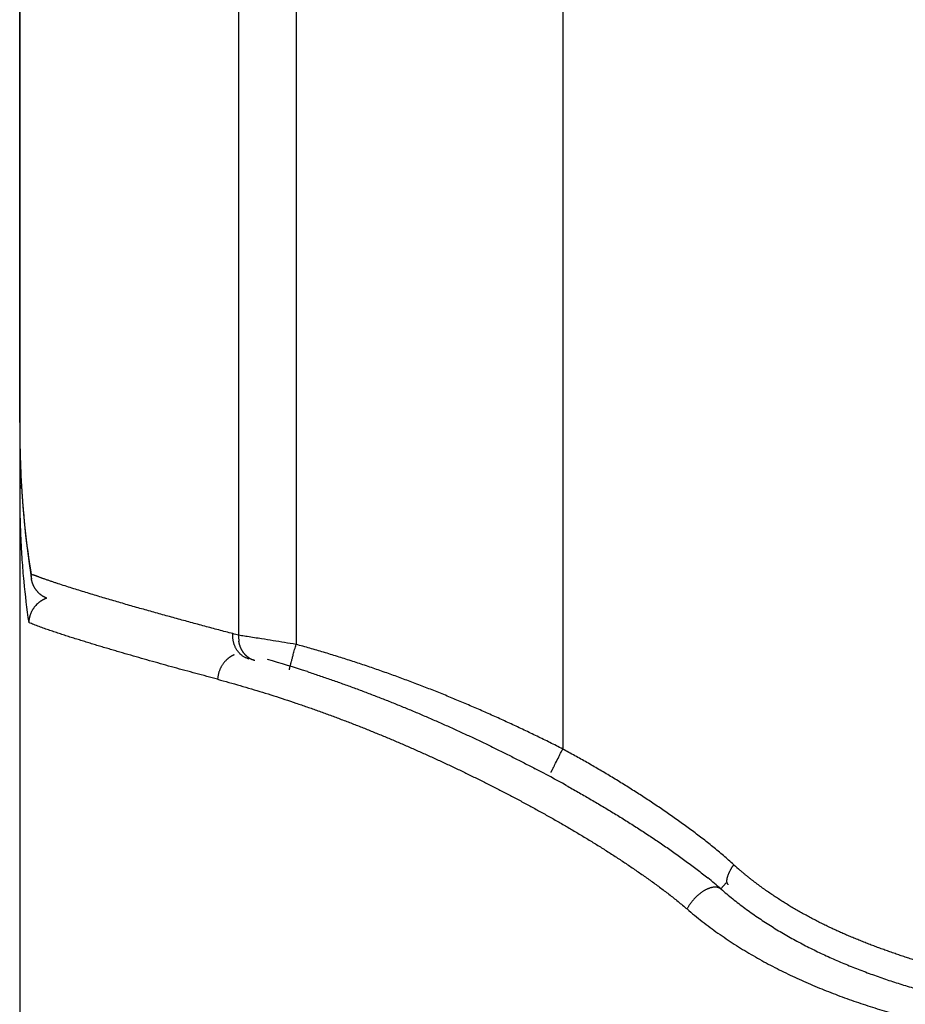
# Model space of a CAD drawing. Header units: millimetres. Extents: x 0 to 1300, y 0 to 891.
# Tile 129 of 148: x 881 to 887.73, y 468.55 to 476.04. Entities that reach past the tile are written whole.
import ezdxf

# ---------------------------------------------------------------- set-up
doc = ezdxf.new("R2010")
doc.units = ezdxf.units.MM
doc.header["$LTSCALE"] = 0.545669
doc.layers.add('NoLayerName_001', color=7, linetype='Continuous')
doc.layers.add('NoLayerName_006', color=7, linetype='Continuous')

msp = doc.modelspace()

# ---------------------------------------------------------------- linework, layer by layer
at = {"layer": 'NoLayerName_001', "color": 60, "linetype": 'Continuous', "lineweight": 25}
for p, q in [((885.12617961, 493.35), (885.12617961, 470.49379653)), ((881, 487.85), (881, 466.6)), ((882.66342743, 487.85), (882.66342743, 471.35859001)), ((883.09965604, 487.85), (883.09965604, 471.28880558)), ((881.00919688, 472.5661907), (881.02325336, 472.33761044)), ((881.07081238, 471.90384457), (881.08936872, 471.78450655)), ((881.08935529, 471.78453258), (881.08693872, 471.82328162)), ((886.36719641, 469.47693014), (886.32769019, 469.43051671))]:
    msp.add_line(p, q, dxfattribs=at)
for points in [[(881.00000004, 472.97380624), (881.00156077, 472.80268262), (881.00919688, 472.5661907)], [(881.02325336, 472.33761044), (881.04377991, 472.11684991), (881.07081238, 471.90384457)]]:
    msp.add_lwpolyline(points, dxfattribs=at)
for centre, radius, start, end in [((889.9691627, 472.97289269), 8.96916274, 179.994560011, 180.92882922), ((889.58075665, 472.96735421), 8.58071798, 180.93389377, 181.194900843), ((889.19757873, 472.95876686), 8.19744432, 181.190742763, 182.458028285), ((888.67481, 472.93802171), 7.67426707, 182.470677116, 182.951661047), ((888.4814347, 472.92814178), 7.48063956, 182.952355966, 183.27812181), ((888.26153534, 472.91534196), 7.2603681, 183.276508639, 183.933531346), ((887.9432373, 472.89327456), 6.94130607, 183.932041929, 184.805981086), ((887.28041479, 472.83521676), 6.2759502, 184.784790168, 188.121203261), ((886.52530324, 472.73416446), 5.5141399, 188.190134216, 189.508371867), ((887.43709254, 472.37492005), 6.43524929, 183.95012411, 185.412023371), ((881.64573991, 473.20375178), 1.48929465, 247.96178685, 248.493423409), ((886.78517797, 472.31267623), 5.78037018, 185.407269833, 188.532577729), ((881.27596766, 471.44432005), 0.20833783, 130.372492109, 139.89273627), ((880.15220054, 462.00229712), 9.68743914, 74.975915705, 75.248460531), ((882.88239579, 471.3453357), 0.21936913, 176.536072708, 188.317252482), ((880.3172015, 462.29792025), 9.24037612, 71.915172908, 73.87219358), ((879.66019028, 460.33035859), 11.3099, 60.947161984, 62.303816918), ((888.02672972, 471.37892576), 2.38246715, 227.76652519, 229.33953068), ((884.11075629, 466.88303655), 3.3770527, 48.968716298, 51.178502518)]:
    msp.add_arc(centre, radius, start, end, dxfattribs=at)
for points, knots in [([(881.01197594, 472.50247669), (881.01160178, 472.50164082), (881.01084123, 472.49997451), (881.00977389, 472.49744243), (881.00875169, 472.4948912), (881.00778326, 472.49231724), (881.0068673, 472.48972153), (881.00600533, 472.48710424), (881.00519777, 472.48446656), (881.00444536, 472.48181007), (881.00374884, 472.47913647), (881.00310896, 472.47644747), (881.00252646, 472.47374477), (881.00200209, 472.47103007), (881.00153659, 472.46830508), (881.00113073, 472.4655715), (881.0007852, 472.46283104), (881.00050093, 472.46008539), (881.00027795, 472.45733626), (881.00011975, 472.45458535), (881.00001685, 472.45183442), (881.00001098, 472.4500003), (881.00000021, 472.44908391)], [0, 0, 0, 0, 0.002747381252, 0.005494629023, 0.008242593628, 0.010992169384, 0.013744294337, 0.016499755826, 0.019258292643, 0.022019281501, 0.02478211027, 0.027546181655, 0.030310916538, 0.033075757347, 0.035840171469, 0.03860365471, 0.041365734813, 0.044125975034, 0.046883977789, 0.04963938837, 0.052391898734, 0.055141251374, 0.055141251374, 0.055141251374, 0.055141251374]), ([(881, 472.44908391), (881.0000132, 472.44045371), (881.00002018, 472.42319327), (881.00014711, 472.39730286), (881.00034492, 472.37141274), (881.00062708, 472.34552296), (881.0009912, 472.31963353), (881.00143915, 472.2937446), (881.00197179, 472.26785649), (881.0025903, 472.24196966), (881.00329578, 472.2160846), (881.00408934, 472.19020181), (881.0049721, 472.16432178), (881.00594516, 472.138445), (881.00700964, 472.11257197), (881.00816666, 472.08670319), (881.00941726, 472.06083914), (881.01076286, 472.03498033), (881.01220342, 472.00912719), (881.0137443, 471.9832805), (881.01537083, 471.95743967), (881.01655228, 471.94021911), (881.01713086, 471.93160815)], [0, 0, 0, 0, 0.02589064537, 0.05178122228, 0.07767197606, 0.10356316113, 0.12945504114, 0.15534783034, 0.18124143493, 0.20713566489, 0.23303034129, 0.2589252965, 0.28482037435, 0.31071543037, 0.33661033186, 0.36250495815, 0.38839920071, 0.41429296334, 0.44018616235, 0.46607872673, 0.4919705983, 0.5178617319, 0.5178617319, 0.5178617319, 0.5178617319]), ([(881.17442326, 471.79029117), (881.17192225, 471.79118714), (881.16691869, 471.79297475), (881.15942261, 471.79568213), (881.15193237, 471.79840587), (881.14444935, 471.80114974), (881.13697422, 471.80391526), (881.13075233, 471.80623977), (881.1257797, 471.80811236), (881.12205281, 471.80952355), (881.1183286, 471.81094175), (881.11460721, 471.81236724), (881.11088871, 471.8138002), (881.10717335, 471.81524123), (881.10346074, 471.81668926), (881.10098888, 471.81766279), (881.09975255, 471.81814854)], [0, 0, 0, 0, 0.007969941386, 0.015939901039, 0.023909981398, 0.031880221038, 0.039850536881, 0.047820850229, 0.051805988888, 0.055791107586, 0.059776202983, 0.063761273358, 0.067746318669, 0.071731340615, 0.075716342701, 0.079701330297, 0.079701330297, 0.079701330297, 0.079701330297]), ([(881.15342229, 471.67135234), (881.15176542, 471.67280216), (881.14841059, 471.67566086), (881.14360656, 471.68021119), (881.1389414, 471.68491405), (881.1344462, 471.68979072), (881.1301208, 471.69482638), (881.12597344, 471.70001589), (881.12201009, 471.70535153), (881.11823736, 471.71082625), (881.11466167, 471.71643284), (881.11128946, 471.72216416), (881.10812725, 471.72801316), (881.10517699, 471.73397047), (881.10244027, 471.74002697), (881.0999188, 471.74617358), (881.09761403, 471.75240119), (881.09552829, 471.75870083), (881.09366067, 471.76506299), (881.09202234, 471.77148026), (881.09057946, 471.77793727), (881.08983647, 471.78228154), (881.08943799, 471.7844468)], [0, 0, 0, 0, 0.00660492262, 0.01321986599, 0.01984362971, 0.02647491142, 0.03311234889, 0.03975456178, 0.0464001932, 0.05304795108, 0.05969664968, 0.06634525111, 0.07299300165, 0.0796395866, 0.08628455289, 0.09292719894, 0.09956661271, 0.10620170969, 0.11283127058, 0.11945397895, 0.12606845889, 0.13267331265, 0.13267331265, 0.13267331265, 0.13267331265]), ([(881.29203751, 471.75010489), (881.28810396, 471.75140569), (881.28023512, 471.75400204), (881.26844222, 471.75792799), (881.25665585, 471.76187371), (881.24487752, 471.7658437), (881.23310783, 471.76983941), (881.22134776, 471.77386338), (881.20959803, 471.77791736), (881.19786012, 471.78200519), (881.18613275, 471.78612302), (881.17832749, 471.78890484), (881.17442326, 471.79029117)], [0, 0, 0, 0, 0.01242915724, 0.02485833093, 0.03728760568, 0.04971701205, 0.06214648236, 0.07457595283, 0.08700537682, 0.09943472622, 0.11186399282, 0.12429318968, 0.12429318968, 0.12429318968, 0.12429318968]), ([(882.61889313, 471.37042953), (882.58330894, 471.3798393), (882.51212453, 471.39860055), (882.4054404, 471.42709326), (882.29882163, 471.45583223), (882.19228696, 471.48488153), (882.10358356, 471.50936356), (882.0326713, 471.52912929), (881.97951353, 471.54404693), (881.92638328, 471.55906154), (881.87328172, 471.57417669), (881.82020997, 471.58939572), (881.76716945, 471.60472297), (881.71416414, 471.62017144), (881.66119789, 471.63575348), (881.60827454, 471.65148147), (881.55539814, 471.66736834), (881.50257233, 471.68342462), (881.44980467, 471.6996722), (881.3971161, 471.71617293), (881.34450341, 471.73291314), (881.30953493, 471.74440171), (881.29203751, 471.75010489)], [0, 0, 0, 0, 0.110421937, 0.2208455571, 0.3312698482, 0.4416940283, 0.5521175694, 0.6073290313, 0.6625402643, 0.7177512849, 0.7729621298, 0.8281728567, 0.8833835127, 0.938594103, 0.9938047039, 1.0490154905, 1.1042267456, 1.1594388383, 1.2146513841, 1.2698633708, 1.3250743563, 1.3802846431, 1.3802846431, 1.3802846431, 1.3802846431]), ([(881.20241182, 471.6413531), (881.20124053, 471.64186302), (881.19888889, 471.64286659), (881.19540436, 471.64447465), (881.1919445, 471.64614442), (881.18851617, 471.64788595), (881.18512018, 471.64969531), (881.18175897, 471.65157232), (881.17843454, 471.65351579), (881.17514901, 471.65552481), (881.17190447, 471.65759839), (881.16870297, 471.65973552), (881.16554677, 471.66193541), (881.16243737, 471.66419638), (881.15937903, 471.66652006), (881.15636578, 471.66889579), (881.15440714, 471.67053883), (881.15342229, 471.67135234)], [0, 0, 0, 0, 0.00383242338, 0.007669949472, 0.011511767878, 0.015357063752, 0.019205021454, 0.023054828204, 0.026905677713, 0.030756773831, 0.034607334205, 0.038456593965, 0.04230380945, 0.046148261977, 0.049989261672, 0.053826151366, 0.057658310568, 0.057658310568, 0.057658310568, 0.057658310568]), ([(881.11662261, 471.57853557), (881.11520893, 471.5767985), (881.11233779, 471.57335575), (881.10828112, 471.56798711), (881.10437595, 471.56249981), (881.10065397, 471.5568783), (881.0971127, 471.55113515), (881.09375885, 471.54527539), (881.09059663, 471.53930608), (881.08763095, 471.53323373), (881.08486652, 471.52706498), (881.08230811, 471.5208065), (881.07996069, 471.51446517), (881.07782685, 471.50804912), (881.07590904, 471.50156671), (881.07420984, 471.49502635), (881.07273158, 471.48843645), (881.07147749, 471.48180539), (881.07044744, 471.47514168), (881.06965392, 471.46845331), (881.0690623, 471.4617503), (881.06889639, 471.45727058), (881.06878498, 471.45503381)], [0, 0, 0, 0, 0.00671886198, 0.01344607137, 0.02018066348, 0.0269216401, 0.03366799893, 0.04041876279, 0.04717300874, 0.05392989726, 0.06068870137, 0.06744883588, 0.07420977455, 0.08097050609, 0.08772980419, 0.09448643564, 0.1012391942, 0.10798693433, 0.11472860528, 0.12146328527, 0.12819021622, 0.13490883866, 0.13490883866, 0.13490883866, 0.13490883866]), ([(881.20553486, 471.64040365), (881.20398093, 471.63982433), (881.20085963, 471.63869248), (881.19623759, 471.63682586), (881.19164951, 471.63485876), (881.18710578, 471.63277515), (881.18260827, 471.63058214), (881.17816113, 471.62828062), (881.17376792, 471.62587313), (881.16943233, 471.62336179), (881.16515806, 471.6207488), (881.1609487, 471.61803644), (881.15680819, 471.61522662), (881.1527393, 471.61232261), (881.14874903, 471.60932263), (881.14482868, 471.60624368), (881.14229232, 471.604101), (881.14101596, 471.60304209)], [0, 0, 0, 0, 0.004975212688, 0.009959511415, 0.014951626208, 0.019950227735, 0.024953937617, 0.029961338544, 0.034970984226, 0.039981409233, 0.044991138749, 0.049998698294, 0.055002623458, 0.060001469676, 0.064993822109, 0.069978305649, 0.074953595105, 0.074953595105, 0.074953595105, 0.074953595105]), ([(882.50384637, 471.02355191), (882.47626509, 471.03094549), (882.42109198, 471.04569418), (882.33839428, 471.06804848), (882.25573808, 471.09055637), (882.1731338, 471.11325387), (882.09058365, 471.13614633), (882.00809222, 471.15924788), (881.92566277, 471.18256819), (881.84330225, 471.20613028), (881.77473354, 471.22599197), (881.71992201, 471.24203146), (881.67883591, 471.25413988), (881.63777355, 471.26633062), (881.59673602, 471.2786074), (881.55572438, 471.29097343), (881.51474052, 471.30343358), (881.4737923, 471.31601098), (881.43288756, 471.32872737), (881.39203426, 471.34160478), (881.35124039, 471.35466531), (881.31051378, 471.36793059), (881.2698628, 471.38142394), (881.22929416, 471.39516236), (881.18882896, 471.40921071), (881.14853302, 471.42373959), (881.10836255, 471.4386346), (881.08201388, 471.44965814), (881.06878688, 471.45503271)], [0, 0, 0, 0, 0.0856652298, 0.1713310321, 0.2569970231, 0.3426628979, 0.4283284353, 0.5139935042, 0.599658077, 0.6853223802, 0.7709869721, 0.8138196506, 0.85665275, 0.8994864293, 0.9423208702, 0.9851562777, 1.0279926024, 1.0708290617, 1.113664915, 1.1564996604, 1.1993330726, 1.2421652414, 1.2849966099, 1.3278279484, 1.3706601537, 1.4134961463, 1.4563361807, 1.4991678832, 1.4991678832, 1.4991678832, 1.4991678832]), ([(882.74415412, 471.17721032), (882.74100567, 471.17816773), (882.73465154, 471.17993653), (882.72539991, 471.18348747), (882.7163457, 471.18754592), (882.70755782, 471.1921836), (882.69906861, 471.19734697), (882.69091909, 471.20301709), (882.68314334, 471.20916988), (882.67576152, 471.21577653), (882.66878777, 471.22281127), (882.66223537, 471.23024923), (882.65611765, 471.2380656), (882.65044772, 471.24623545), (882.64523981, 471.25473413), (882.64049523, 471.2635286), (882.63621346, 471.27258585), (882.63239435, 471.28187315), (882.62903769, 471.29135772), (882.62614331, 471.30100685), (882.62371119, 471.31078781), (882.62174086, 471.32066789), (882.62023369, 471.33061435), (882.61918425, 471.3405947), (882.61861258, 471.3505754), (882.61844432, 471.36052691), (882.61878568, 471.36713447), (882.61889953, 471.37042953)], [0, 0, 0, 0, 0.00987238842, 0.01977269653, 0.02969384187, 0.03962667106, 0.04956066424, 0.0594846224, 0.06939154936, 0.07928899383, 0.08918622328, 0.09909094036, 0.10900950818, 0.11894718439, 0.12890838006, 0.13889610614, 0.14891066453, 0.15894976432, 0.16900886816, 0.17908152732, 0.18915970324, 0.19923407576, 0.20929433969, 0.21932949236, 0.229328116, 0.2392786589, 0.24916972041, 0.24916972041, 0.24916972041, 0.24916972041]), ([(883.09965604, 471.28880558), (883.0705865, 471.29353461), (883.01245398, 471.30303332), (882.9252156, 471.31703759), (882.83067896, 471.33203127), (882.75066096, 471.34455659), (882.69249597, 471.35385519), (882.67069502, 471.35740909), (882.66342743, 471.35859001)], [0, 0, 0, 0, 0.08835505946, 0.17671019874, 0.26506553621, 0.37550972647, 0.41968714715, 0.44177587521, 0.44177587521, 0.44177587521, 0.44177587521]), ([(882.6956913, 471.23284299), (882.69490382, 471.23405417), (882.69330756, 471.23646305), (882.69104025, 471.24015838), (882.68884995, 471.24390091), (882.68675101, 471.24769823), (882.68474058, 471.25154655), (882.68282043, 471.25544469), (882.68098999, 471.25938976), (882.67924923, 471.26337885), (882.67759805, 471.26740898), (882.67603634, 471.27147719), (882.67456401, 471.27558049), (882.67318097, 471.2797159), (882.67188712, 471.28388046), (882.67068238, 471.28807118), (882.66956659, 471.29228509), (882.66853993, 471.29651925), (882.66760129, 471.30077053), (882.66675431, 471.30503653), (882.66598506, 471.30931214), (882.66555797, 471.3121746), (882.66533392, 471.31360304)], [0, 0, 0, 0, 0.004334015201, 0.008668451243, 0.013004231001, 0.017342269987, 0.021683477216, 0.026028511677, 0.030377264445, 0.034729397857, 0.039084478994, 0.043441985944, 0.047801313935, 0.052161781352, 0.056522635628, 0.06088305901, 0.065242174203, 0.069599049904, 0.073952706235, 0.078302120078, 0.082646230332, 0.086983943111, 0.086983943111, 0.086983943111, 0.086983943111]), ([(883.04876918, 471.09585667), (883.04897918, 471.09689069), (883.0494307, 471.09885696), (883.04982696, 471.1019148), (883.05074869, 471.10483062), (883.05146846, 471.10784495), (883.05217628, 471.11082217), (883.05291363, 471.11378831), (883.05495462, 471.1217161), (883.05750509, 471.13163121), (883.06139554, 471.14648459), (883.06584068, 471.16330671), (883.07188825, 471.18605648), (883.07984067, 471.21571072), (883.08917002, 471.25029425), (883.09616619, 471.275967), (883.09965604, 471.28880558)], [0, 0, 0, 0, 0.00316538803, 0.00605058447, 0.00922574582, 0.01231414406, 0.01534930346, 0.01840590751, 0.02148331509, 0.03990810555, 0.04911956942, 0.06754652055, 0.09210662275, 0.11973911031, 0.15965257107, 0.19956590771, 0.19956590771, 0.19956590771, 0.19956590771]), ([(885.12617961, 470.49379653), (885.09373585, 470.51014318), (885.02895588, 470.54305829), (884.93112009, 470.59111039), (884.83288818, 470.63836343), (884.73419499, 470.68466583), (884.63506629, 470.73004575), (884.53550348, 470.77448322), (884.43551448, 470.81797114), (884.33510546, 470.86049898), (884.23428309, 470.90205713), (884.13305422, 470.94263556), (884.0314274, 470.98222375), (883.92940618, 471.02079242), (883.82699598, 471.05831155), (883.72420252, 471.09475067), (883.62103184, 471.13008062), (883.51748864, 471.16426731), (883.4135827, 471.19729502), (883.30930482, 471.22907951), (883.20471665, 471.2597922), (883.13464585, 471.27903196), (883.09965604, 471.28880558)], [0, 0, 0, 0, 0.1089875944, 0.217984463, 0.3269898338, 0.4360030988, 0.5450238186, 0.6540517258, 0.7630867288, 0.8721289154, 0.9811785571, 1.0902361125, 1.1993011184, 1.3083690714, 1.4174351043, 1.5264951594, 1.6355460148, 1.7445853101, 1.8536115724, 1.9626242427, 2.0716237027, 2.1806113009, 2.1806113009, 2.1806113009, 2.1806113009]), ([(882.62962785, 471.20931364), (882.62868626, 471.2089177), (882.62679739, 471.20813744), (882.6239936, 471.20689539), (882.62120711, 471.20561095), (882.61844201, 471.20427721), (882.61569825, 471.20289706), (882.61297692, 471.20147077), (882.61027879, 471.19999931), (882.60760473, 471.19848346), (882.60495555, 471.19692405), (882.60233212, 471.1953219), (882.59973526, 471.19367782), (882.59716582, 471.19199265), (882.59462463, 471.19026721), (882.59211255, 471.1885023), (882.58963033, 471.18669874), (882.58717863, 471.18485703), (882.5847573, 471.1829781), (882.58236765, 471.18106081), (882.58000478, 471.17911118), (882.57845957, 471.17777609), (882.57768321, 471.17711296)], [0, 0, 0, 0, 0.003064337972, 0.006130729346, 0.009198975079, 0.01226885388, 0.015340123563, 0.018412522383, 0.021485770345, 0.024559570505, 0.027633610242, 0.030707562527, 0.033781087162, 0.036853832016, 0.039925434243, 0.04299552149, 0.046063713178, 0.049129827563, 0.05219432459, 0.055257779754, 0.058320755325, 0.061383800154, 0.061383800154, 0.061383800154, 0.061383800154]), ([(882.78635279, 471.16583214), (882.78452285, 471.16638127), (882.78084434, 471.16742964), (882.77541774, 471.16930815), (882.77004939, 471.1713653), (882.76475678, 471.17362968), (882.75954503, 471.17608768), (882.75442259, 471.17873701), (882.74939701, 471.18157235), (882.74447608, 471.18458921), (882.73966752, 471.18778285), (882.73497901, 471.19114881), (882.73041755, 471.19468241), (882.72598692, 471.19837588), (882.72169064, 471.20222209), (882.71753219, 471.20621392), (882.71351485, 471.21034414), (882.70964254, 471.21460594), (882.70591692, 471.21899098), (882.70234803, 471.22349663), (882.69891474, 471.22809898), (882.69677776, 471.23127127), (882.6956913, 471.23284299)], [0, 0, 0, 0, 0.00573167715, 0.01147210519, 0.01722056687, 0.02297611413, 0.02873761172, 0.0345037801, 0.04027323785, 0.04604454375, 0.0518162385, 0.05758688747, 0.06335559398, 0.06912256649, 0.07488786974, 0.080651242, 0.08641212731, 0.0921697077, 0.09792293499, 0.10367056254, 0.10941117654, 0.11514322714, 0.11514322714, 0.11514322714, 0.11514322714]), ([(882.57768321, 471.17711296), (882.57553577, 471.17516578), (882.57117448, 471.17133552), (882.56500399, 471.16517992), (882.55905772, 471.15879172), (882.55338344, 471.15214111), (882.54797799, 471.14525526), (882.54285192, 471.13814602), (882.53801209, 471.13082935), (882.53346636, 471.1233201), (882.52922233, 471.11563341), (882.52528765, 471.10778413), (882.5216694, 471.09978664), (882.51837045, 471.09165628), (882.51539349, 471.08340753), (882.51274118, 471.07505478), (882.51041585, 471.06661245), (882.50842117, 471.05809485), (882.50675586, 471.04951663), (882.50543706, 471.0408912), (882.5044134, 471.03223663), (882.50406317, 471.02644282), (882.50384682, 471.02355191)], [0, 0, 0, 0, 0.00869641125, 0.01740767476, 0.02613368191, 0.03487360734, 0.04362601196, 0.05238894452, 0.06116004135, 0.06993662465, 0.07871579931, 0.08749454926, 0.09627042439, 0.10504260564, 0.11381026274, 0.12257226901, 0.13132727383, 0.1400737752, 0.14881019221, 0.15753493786, 0.16624649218, 0.174943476, 0.174943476, 0.174943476, 0.174943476]), ([(883.18564254, 471.08180304), (883.21543693, 471.07192357), (883.27509694, 471.05237098), (883.36417438, 471.02179904), (883.45300507, 470.99050245), (883.54154159, 470.95836206), (883.62979298, 470.92542978), (883.71775311, 470.89171171), (883.80541994, 470.85722618), (883.89279033, 470.82198833), (883.97986141, 470.78601389), (884.06663111, 470.74931906), (884.15309548, 470.71191347), (884.23925033, 470.67380444), (884.32509193, 470.63499977), (884.41061642, 470.59550695), (884.49582027, 470.55533415), (884.5806987, 470.51448706), (884.66525171, 470.47298061), (884.74946136, 470.43079534), (884.83337663, 470.38804001), (884.88899268, 470.35890864), (884.91684023, 470.34442217)], [0, 0, 0, 0, 0.0941689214, 0.1883440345, 0.282525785, 0.3767142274, 0.4709090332, 0.5651094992, 0.6593145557, 0.753522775, 0.8477323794, 0.9419414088, 1.0361490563, 1.1303551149, 1.2245592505, 1.3187609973, 1.4129597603, 1.5071548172, 1.6013453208, 1.6955303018, 1.7897086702, 1.8838792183, 1.8838792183, 1.8838792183, 1.8838792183]), ([(882.50384637, 471.02355191), (882.53240147, 471.01577274), (882.58957051, 471.00042001), (882.67498638, 470.97615301), (882.76019979, 470.95116694), (882.84517085, 470.92534489), (882.92990583, 470.89874051), (883.01439865, 470.87136176), (883.09864653, 470.84322884), (883.18264579, 470.8143586), (883.26639345, 470.78476899), (883.34988707, 470.75447584), (883.4331231, 470.72348829), (883.51609909, 470.69181595), (883.59881261, 470.65946822), (883.68126124, 470.62645453), (883.76344258, 470.59278431), (883.8453542, 470.55846698), (883.92699368, 470.52351197), (884.00835863, 470.48792872), (884.08944662, 470.45172657), (884.17025586, 470.41491504), (884.25078401, 470.37750069), (884.33102887, 470.33948875), (884.41098856, 470.30088458), (884.49066124, 470.26169358), (884.57004481, 470.22192074), (884.64913794, 470.18157276), (884.72793079, 470.14064004), (884.80641179, 470.09911036), (884.88456966, 470.05697223), (884.96239313, 470.01421416), (885.03987044, 469.97082394), (885.11699037, 469.92679306), (885.19373072, 469.88209817), (885.2700619, 469.83670789), (885.34595241, 469.79059024), (885.42137907, 469.74372559), (885.49628635, 469.69604612), (885.57073964, 469.64766435), (885.61981524, 469.61456794), (885.64442252, 469.5981253)], [0, 0, 0, 0, 0.0887872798, 0.1775809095, 0.2663811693, 0.3551878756, 0.4440003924, 0.5328176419, 0.6216381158, 0.7104598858, 0.7992806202, 0.8880986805, 0.976914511, 1.0657286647, 1.1545414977, 1.2433531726, 1.3321636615, 1.4209727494, 1.5097800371, 1.5985849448, 1.6873867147, 1.7761845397, 1.864978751, 1.9537703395, 2.0425602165, 2.131349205, 2.2201380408, 2.3089273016, 2.3977171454, 2.4865078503, 2.5753000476, 2.6640947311, 2.7528932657, 2.8416971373, 2.9305044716, 3.0193113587, 3.108114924, 3.1969134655, 3.2857065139, 3.3744948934, 3.4632806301, 3.4632806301, 3.4632806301, 3.4632806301]), ([(885.03714653, 470.31562144), (885.03784387, 470.31718704), (885.03914279, 470.32033478), (885.04131287, 470.32429567), (885.04279192, 470.32799698), (885.04432054, 470.33138315), (885.04614826, 470.33513399), (885.04891777, 470.34064908), (885.05176487, 470.34623408), (885.05517502, 470.35305695), (885.058419, 470.35960824), (885.06227595, 470.36741655), (885.0668437, 470.37657279), (885.07811407, 470.39897996), (885.09407789, 470.43062855), (885.11210972, 470.46617685), (885.12216099, 470.48590276), (885.1261796, 470.49379653)], [0, 0, 0, 0, 0.00514164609, 0.01020696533, 0.01352218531, 0.01708956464, 0.02135144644, 0.02603829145, 0.03560394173, 0.04015770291, 0.04892108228, 0.05753530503, 0.06628452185, 0.07961807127, 0.13278101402, 0.1726248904, 0.19919830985, 0.19919830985, 0.19919830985, 0.19919830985]), ([(886.42534659, 469.61491845), (886.41232835, 469.626557), (886.38642036, 469.64998157), (886.34677776, 469.68424207), (886.3067171, 469.71801945), (886.26619042, 469.75124898), (886.22525987, 469.78398847), (886.18395823, 469.81626311), (886.14232543, 469.84810615), (886.1003996, 469.87955304), (886.05820146, 469.91062202), (886.0157434, 469.94132537), (885.97303828, 469.97167807), (885.93009856, 470.00169454), (885.88693687, 470.03138942), (885.84356561, 470.06077707), (885.79999777, 470.08987277), (885.75624381, 470.11868841), (885.71230661, 470.14722462), (885.66819011, 470.17548367), (885.62389793, 470.2034674), (885.57943379, 470.23117777), (885.53480135, 470.2586167), (885.49000434, 470.28578617), (885.44504624, 470.31268797), (885.39993131, 470.33932548), (885.35466426, 470.36570314), (885.30924913, 470.39182433), (885.26369186, 470.41769589), (885.21799147, 470.44331199), (885.17217269, 470.46871394), (885.14149987, 470.48541642), (885.12617961, 470.49379653)], [0, 0, 0, 0, 0.0523867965, 0.1047783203, 0.1571772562, 0.2095841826, 0.261997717, 0.3144146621, 0.3668301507, 0.4192384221, 0.4716388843, 0.5240340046, 0.5764258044, 0.6288158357, 0.6812052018, 0.7335945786, 0.7859842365, 0.83837421, 0.8907646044, 0.943155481, 0.9955468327, 1.0479385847, 1.1003305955, 1.1527226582, 1.2051145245, 1.2575061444, 1.3098975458, 1.3622886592, 1.4146793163, 1.4670692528, 1.51945811, 1.5718454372, 1.5718454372, 1.5718454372, 1.5718454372]), ([(885.15245852, 470.21715926), (885.16742653, 470.20879203), (885.19739245, 470.19210852), (885.24216923, 470.16677341), (885.28684028, 470.14124744), (885.331383, 470.11549431), (885.37579818, 470.08951957), (885.42008031, 470.06331757), (885.46422558, 470.03688566), (885.50822975, 470.01022037), (885.55208866, 469.98331847), (885.59579814, 469.95617665), (885.63935405, 469.92879166), (885.68275213, 469.90116007), (885.72598863, 469.87327908), (885.76905408, 469.84513684), (885.81193837, 469.81672051), (885.85463155, 469.78801751), (885.8971237, 469.75901528), (885.93940453, 469.72970083), (885.98146415, 469.70006371), (886.02328437, 469.67008502), (886.06483796, 469.63973713), (886.10610368, 469.60900171), (886.14703925, 469.57783416), (886.18767954, 469.54628627), (886.21440829, 469.52479541), (886.22781772, 469.51410779)], [0, 0, 0, 0, 0.0514438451, 0.1028911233, 0.1543409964, 0.2057926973, 0.2572455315, 0.3086988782, 0.3601521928, 0.4116050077, 0.4630569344, 0.5145076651, 0.5659569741, 0.6174047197, 0.6688508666, 0.7202956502, 0.7717396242, 0.8231836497, 0.8746289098, 0.9260769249, 0.9775293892, 1.0289851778, 1.0804410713, 1.1318946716, 1.1833445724, 1.2347904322, 1.2862330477, 1.2862330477, 1.2862330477, 1.2862330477]), ([(885.64442252, 469.5981253), (885.66882004, 469.5813723), (885.71778708, 469.54810936), (885.79022682, 469.49674177), (885.86199773, 469.44442466), (885.93276111, 469.39074992), (886.00254107, 469.33579728), (886.04759964, 469.29739311), (886.0703085, 469.27841467)], [0, 0, 0, 0, 0.08878691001, 0.17758275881, 0.26639828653, 0.35522042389, 0.44402535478, 0.53281083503, 0.53281083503, 0.53281083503, 0.53281083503]), ([(886.38406164, 469.46263115), (886.38261817, 469.46420257), (886.37945749, 469.46709445), (886.37643972, 469.47284389), (886.37444155, 469.47905926), (886.37346099, 469.4857652), (886.3732946, 469.49278227), (886.37381447, 469.49999229), (886.37488114, 469.50725535), (886.37636332, 469.51443258), (886.37812993, 469.52140331), (886.38008871, 469.52810714), (886.3822243, 469.53453534), (886.38452384, 469.54073025), (886.38697825, 469.54673945), (886.38957789, 469.55261073), (886.39231311, 469.55839205), (886.3951741, 469.56412958), (886.39814283, 469.56985983), (886.40121885, 469.57559134), (886.40439899, 469.58131646), (886.40767696, 469.58702433), (886.4110471, 469.59270374), (886.41450245, 469.59834432), (886.41804049, 469.6039327), (886.42164235, 469.60946659), (886.42411967, 469.61309888), (886.42534636, 469.61491845)], [0, 0, 0, 0, 0.00640131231, 0.0127213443, 0.01919670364, 0.02594056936, 0.03296683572, 0.04022013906, 0.04759960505, 0.05497485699, 0.06219660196, 0.06916756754, 0.07592280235, 0.08251319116, 0.08898767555, 0.09539306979, 0.10177401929, 0.1081731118, 0.11462592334, 0.12113418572, 0.12768675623, 0.13427243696, 0.14088001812, 0.14749829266, 0.15411607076, 0.16072219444, 0.16730555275, 0.16730555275, 0.16730555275, 0.16730555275]), ([(886.56819791, 469.49489907), (886.56289988, 469.49905888), (886.55228055, 469.50734778), (886.5364956, 469.51996186), (886.52079962, 469.5326825), (886.50521453, 469.54553513), (886.48972131, 469.55849516), (886.47949782, 469.56725827), (886.47437325, 469.57162415)], [0, 0, 0, 0, 0.02020789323, 0.04041348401, 0.06061673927, 0.08081766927, 0.10101632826, 0.12121281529, 0.12121281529, 0.12121281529, 0.12121281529]), ([(887.24612197, 469.09681204), (887.23997344, 469.09955744), (887.22766646, 469.10502602), (887.2092657, 469.11336198), (887.1909022, 469.12177923), (887.17258348, 469.13029338), (887.15430905, 469.13890196), (887.13608056, 469.14760737), (887.11789907, 469.15641069), (887.09976582, 469.16531334), (887.08168206, 469.1743167), (887.06364892, 469.18342168), (887.0456675, 469.19262899), (887.02773894, 469.20193937), (887.00986437, 469.21135353), (886.99204494, 469.2208722), (886.97428178, 469.23049611), (886.95657603, 469.24022598), (886.93892883, 469.25006254), (886.92134131, 469.26000651), (886.90381462, 469.27005861), (886.8863499, 469.28021957), (886.86894828, 469.29049011), (886.8516109, 469.30087097), (886.83433889, 469.31136286), (886.81713341, 469.3219665), (886.79999558, 469.33268264), (886.7829266, 469.34351193), (886.76592791, 469.35445496), (886.74900144, 469.36551251), (886.73214929, 469.37668519), (886.71537357, 469.3879736), (886.69867642, 469.39937837), (886.68205995, 469.41090009), (886.66552631, 469.42253939), (886.64907755, 469.43429679), (886.63271609, 469.44617327), (886.61644296, 469.45816804), (886.60026432, 469.47028692), (886.58416727, 469.4825111), (886.57352852, 469.49077987), (886.56819791, 469.49489907)], [0, 0, 0, 0, 0.02020085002, 0.04040160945, 0.06060225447, 0.08080278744, 0.1010032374, 0.12120366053, 0.1414041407, 0.16160478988, 0.18180573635, 0.20200699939, 0.222208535, 0.24241031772, 0.26261234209, 0.28281462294, 0.30301719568, 0.32322011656, 0.3434234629, 0.36362733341, 0.38383184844, 0.40403715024, 0.4242434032, 0.44445079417, 0.46465953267, 0.48486985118, 0.50508200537, 0.52529627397, 0.54551274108, 0.5657309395, 0.58595034, 0.60617044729, 0.62639080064, 0.64661097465, 0.66683057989, 0.68704926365, 0.70726671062, 0.7274826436, 0.74769682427, 0.76790905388, 0.78811917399, 0.78811917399, 0.78811917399, 0.78811917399]), ([(886.32767913, 469.43050376), (886.32542746, 469.43204994), (886.32106313, 469.43539841), (886.31357802, 469.43894619), (886.3057762, 469.44166713), (886.29770387, 469.4434275), (886.28951867, 469.44433261), (886.28129414, 469.44447067), (886.27309228, 469.44394305), (886.26495503, 469.44284323), (886.25691069, 469.44122797), (886.24897302, 469.43915399), (886.2411523, 469.43667638), (886.23345382, 469.4338516), (886.22588141, 469.43071676), (886.21843799, 469.4272939), (886.21112218, 469.42360698), (886.20393296, 469.41967871), (886.19686753, 469.41553283), (886.18992462, 469.41118541), (886.18310618, 469.40664349), (886.17641225, 469.40191517), (886.16984302, 469.39700809), (886.16339864, 469.39192998), (886.15707928, 469.38668854), (886.15088509, 469.3812915), (886.14481623, 469.37574655), (886.13887288, 469.37006141), (886.13305516, 469.36424379), (886.12736333, 469.3583013), (886.12179691, 469.35224173), (886.1163605, 469.34606769), (886.1110594, 469.33978091), (886.1058987, 469.33338327), (886.10088337, 469.32687665), (886.09601904, 469.32026259), (886.09130884, 469.31354409), (886.08676517, 469.30671865), (886.08236594, 469.29980426), (886.07959966, 469.29509519), (886.07819624, 469.29275395)], [0, 0, 0, 0, 0.00819428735, 0.01644083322, 0.02471217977, 0.03295144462, 0.04116519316, 0.04938033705, 0.05759643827, 0.06579887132, 0.0739958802, 0.08219608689, 0.09039922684, 0.09859787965, 0.10678980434, 0.11497974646, 0.12317034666, 0.13136195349, 0.13955291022, 0.14774277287, 0.15593376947, 0.16412779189, 0.17232621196, 0.18052990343, 0.18873926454, 0.1969542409, 0.20517434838, 0.21339869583, 0.22162600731, 0.22985464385, 0.23808272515, 0.24630883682, 0.25453193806, 0.26275116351, 0.27096583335, 0.27917546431, 0.28737978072, 0.2955787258, 0.30377247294, 0.31196143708, 0.31196143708, 0.31196143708, 0.31196143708]), ([(886.32767913, 469.43050376), (886.34250029, 469.41783042), (886.371951, 469.39224798), (886.41730957, 469.35526136), (886.46333077, 469.31908341), (886.5101031, 469.28385384), (886.55755044, 469.24952125), (886.60564075, 469.2160854), (886.65433054, 469.18353261), (886.70358099, 469.1518498), (886.75336209, 469.12102807), (886.8036518, 469.09106187), (886.85442908, 469.061943), (886.9056732, 469.03366357), (886.95736341, 469.00621566), (887.00947887, 468.97959121), (887.06199945, 468.95378244), (887.11490566, 468.92877909), (887.16817376, 468.90455722), (887.22178207, 468.88109327), (887.27570896, 468.85836326), (887.32993286, 468.83634332), (887.38443215, 468.81500949), (887.43918543, 468.79433813), (887.49417205, 468.77430373), (887.5493764, 468.75488821), (887.60478613, 468.73607662), (887.66038987, 468.71785466), (887.71617426, 468.70020093), (887.77213373, 468.6831215), (887.82823361, 468.66651971), (887.86577851, 468.65596077), (887.88453184, 468.65061798)], [0, 0, 0, 0, 0.0585023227, 0.1170217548, 0.1755586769, 0.2341113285, 0.2926759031, 0.3512466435, 0.4098159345, 0.4683748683, 0.5269211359, 0.585458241, 0.6439890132, 0.702515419, 0.7610385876, 0.819558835, 0.8780756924, 0.9365894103, 0.9951031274, 1.0536192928, 1.1121390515, 1.1706622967, 1.2291877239, 1.287712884, 1.3462345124, 1.4047519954, 1.463266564, 1.5217788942, 1.5802890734, 1.6387966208, 1.6973005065, 1.7557991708, 1.7557991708, 1.7557991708, 1.7557991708]), ([(886.0703085, 469.27841467), (886.08934415, 469.26245052), (886.12714354, 469.2301682), (886.18556747, 469.18379246), (886.24496955, 469.13860756), (886.30547854, 469.09482533), (886.36698397, 469.05237473), (886.42943957, 469.01126061), (886.49278185, 468.97146747), (886.55695194, 468.93298528), (886.62188975, 468.89580257), (886.68753551, 468.85990822), (886.75382944, 468.82529116), (886.82071198, 468.79193955), (886.88813293, 468.75983982), (886.95605131, 468.72896113), (887.0244367, 468.69925756), (887.0932659, 468.67068186), (887.16251563, 468.64318613), (887.23216279, 468.61672304), (887.30218254, 468.59124412), (887.37254962, 468.56670825), (887.4432417, 468.54309359), (887.51423029, 468.52036515), (887.58549891, 468.49853124), (887.65698656, 468.47744103), (887.70486711, 468.46416999), (887.72877716, 468.45743654)], [0, 0, 0, 0, 0.0745311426, 0.1491100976, 0.2237401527, 0.2984212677, 0.3731502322, 0.4479208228, 0.5227239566, 0.5975478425, 0.6723781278, 0.7471980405, 0.8219885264, 0.8967283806, 0.9713960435, 1.0459938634, 1.1205421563, 1.1950591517, 1.2695605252, 1.3440594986, 1.4185668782, 1.4930875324, 1.5676189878, 1.6421570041, 1.7166961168, 1.7912296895, 1.8657499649, 1.8657499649, 1.8657499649, 1.8657499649]), ([(886.07819624, 469.29275395), (886.07685152, 469.29038008), (886.0741027, 469.28566621), (886.07159348, 469.28082056), (886.07030918, 469.27841467)], [0, 0, 0, 0, 0.008184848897, 0.016366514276, 0.016366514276, 0.016366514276, 0.016366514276]), ([(888.1, 468.78902783), (888.0942724, 468.79237192), (888.08317103, 468.8000202), (888.06382542, 468.8059996), (888.04482535, 468.8127328), (888.02558668, 468.81892079), (888.00635383, 468.82506699), (887.95495477, 468.84115226), (887.89703996, 468.85894599), (887.83924614, 468.87713107), (887.81358308, 468.88528605), (887.79434909, 468.89144391), (887.7751292, 468.8976454), (887.75592441, 468.90389342), (887.73673567, 468.91019062), (887.71756401, 468.91653972), (887.69841017, 468.92294255), (887.67927493, 468.92940092), (887.66015909, 468.93591662), (887.64106343, 468.94249145), (887.62198876, 468.94912722), (887.60293591, 468.95582559), (887.58390562, 468.96258789), (887.5648987, 468.96941551), (887.54591597, 468.97630979), (887.52695821, 468.98327212), (887.50802624, 468.99030386), (887.48912082, 468.99740638), (887.47024266, 469.00458104), (887.45139247, 469.01182919), (887.43257093, 469.01915219), (887.41377873, 469.02655139), (887.39501656, 469.03402816), (887.37628515, 469.04158382), (887.35758537, 469.04921972), (887.33891829, 469.0569372), (887.3202852, 469.06473789), (887.30168685, 469.07262215), (887.2831261, 469.0805951), (887.26459792, 469.08864403), (887.25228379, 469.09409659), (887.24612197, 469.09681204)], [0, 0, 0, 0, 0.019897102, 0.04008257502, 0.06029061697, 0.08048097, 0.10067514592, 0.12087290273, 0.24204658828, 0.28243805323, 0.30263377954, 0.32282943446, 0.34302502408, 0.36322057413, 0.38341613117, 0.4036117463, 0.42380741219, 0.44400311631, 0.46419886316, 0.48439467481, 0.50459059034, 0.52478660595, 0.54498264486, 0.56517863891, 0.58537453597, 0.60557030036, 0.6257659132, 0.64596139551, 0.66615685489, 0.68635242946, 0.70654827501, 0.72674456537, 0.74694149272, 0.76713926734, 0.78733798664, 0.80753747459, 0.82773753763, 0.84793800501, 0.86813872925, 0.88833958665, 0.90854047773, 0.90854047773, 0.90854047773, 0.90854047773])]:
    msp.add_open_spline(points, degree=3, knots=knots, dxfattribs=at)
at = {"layer": 'NoLayerName_006', "color": 60, "linetype": 'Continuous', "lineweight": 25}
msp.add_line((881, 472.97374427), (881, 487.85), dxfattribs=at)

doc.saveas('drawing.dxf')
